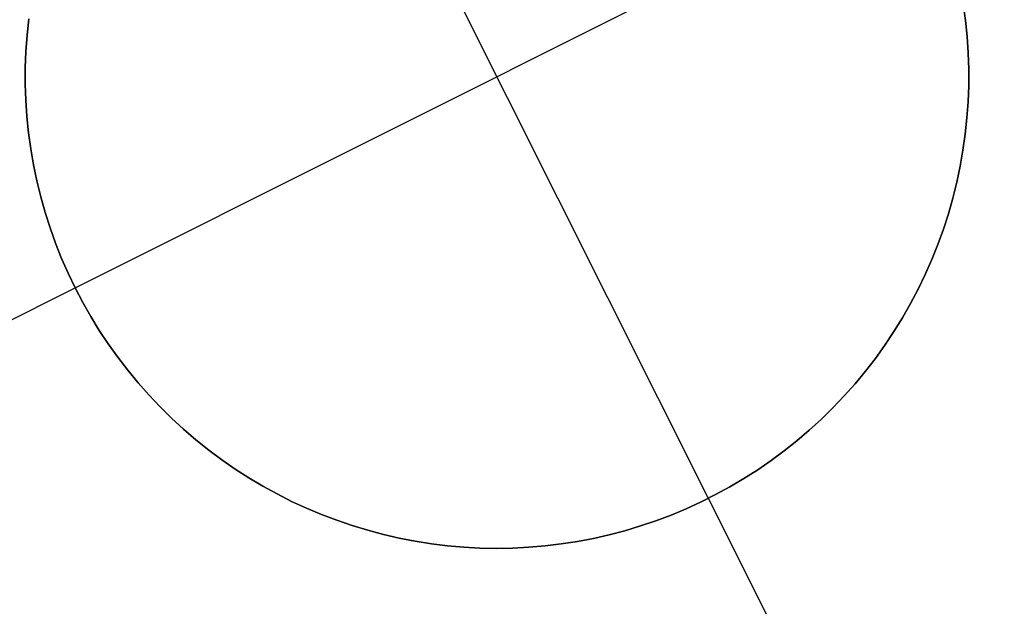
# Model space of a CAD drawing. Header units: millimetres. Extents: x 6049 to 7254, y -11340 to -10297.
# Tile 215 of 237: x 6634.95 to 6637.56, y -10589.28 to -10587.73. Entities that reach past the tile are written whole.
import ezdxf

# ---------------------------------------------------------------- set-up
doc = ezdxf.new("R2010")
doc.units = ezdxf.units.MM
doc.layers.add('color', color=7, linetype='Continuous')

msp = doc.modelspace()

# ---------------------------------------------------------------- linework, layer by layer
at = {"layer": 'color', "color": 254, "true_color": 0xcad1ee}
for p, q in [((6636.7738, -10588.9957, -1.3), (6635.6537, -10586.7606, -1.3)), ((6635.0962, -10588.4382, -1.3), (6637.3312, -10587.3181, -1.3)), ((6637.4489, -10587.6866, -1.3), (6637.4548, -10587.7293, -1.3)), ((6637.4548, -10587.7293, -7.3), (6637.4489, -10587.6866, -7.3)), ((6637.4489, -10587.6866, -4.3), (6637.4548, -10587.7293, -4.3)), ((6637.4548, -10587.7293, -7.3), (6637.4489, -10587.6866, -7.3)), ((6637.4489, -10587.6866, -1.3), (6637.4548, -10587.7293, -1.3)), ((6634.973, -10587.7256, -7.3), (6634.9685, -10587.7686, -7.3)), ((6634.9685, -10587.7686, -1.3), (6634.973, -10587.7256, -1.3)), ((6634.973, -10587.7256, -7.3), (6634.9685, -10587.7686, -7.3)), ((6634.9685, -10587.7686, -4.3), (6634.973, -10587.7256, -4.3)), ((6634.9685, -10587.7686, -1.3), (6634.973, -10587.7256, -1.3)), ((6637.4548, -10587.7293, -1.3), (6637.4592, -10587.7723, -1.3)), ((6637.4592, -10587.7723, -7.3), (6637.4548, -10587.7293, -7.3)), ((6637.4548, -10587.7293, -4.3), (6637.4592, -10587.7723, -4.3)), ((6637.4592, -10587.7723, -7.3), (6637.4548, -10587.7293, -7.3)), ((6637.4548, -10587.7293, -1.3), (6637.4592, -10587.7723, -1.3)), ((6634.9685, -10587.7686, -7.3), (6634.9655, -10587.8116, -7.3)), ((6634.9655, -10587.8116, -1.3), (6634.9685, -10587.7686, -1.3)), ((6634.9685, -10587.7686, -7.3), (6634.9655, -10587.8116, -7.3)), ((6634.9655, -10587.8116, -4.3), (6634.9685, -10587.7686, -4.3)), ((6634.9655, -10587.8116, -1.3), (6634.9685, -10587.7686, -1.3)), ((6637.4592, -10587.7723, -1.3), (6637.4621, -10587.8153, -1.3)), ((6637.4621, -10587.8153, -7.3), (6637.4592, -10587.7723, -7.3)), ((6637.4592, -10587.7723, -4.3), (6637.4621, -10587.8153, -4.3)), ((6637.4621, -10587.8153, -7.3), (6637.4592, -10587.7723, -7.3)), ((6637.4592, -10587.7723, -1.3), (6637.4621, -10587.8153, -1.3)), ((6634.9655, -10587.8116, -7.3), (6634.9639, -10587.8547, -7.3)), ((6634.9639, -10587.8547, -1.3), (6634.9655, -10587.8116, -1.3)), ((6634.9655, -10587.8116, -7.3), (6634.9639, -10587.8547, -7.3)), ((6634.9639, -10587.8547, -4.3), (6634.9655, -10587.8116, -4.3)), ((6634.9639, -10587.8547, -1.3), (6634.9655, -10587.8116, -1.3)), ((6637.4621, -10587.8153, -1.3), (6637.4636, -10587.8584, -1.3)), ((6637.4636, -10587.8584, -7.3), (6637.4621, -10587.8153, -7.3)), ((6637.4621, -10587.8153, -4.3), (6637.4636, -10587.8584, -4.3)), ((6637.4636, -10587.8584, -7.3), (6637.4621, -10587.8153, -7.3)), ((6637.4621, -10587.8153, -1.3), (6637.4636, -10587.8584, -1.3)), ((6634.9639, -10587.8547, -7.3), (6634.9639, -10587.8979, -7.3)), ((6634.9639, -10587.8979, -1.3), (6634.9639, -10587.8547, -1.3)), ((6634.9639, -10587.8547, -7.3), (6634.9639, -10587.8979, -7.3)), ((6634.9639, -10587.8979, -4.3), (6634.9639, -10587.8547, -4.3)), ((6634.9639, -10587.8979, -1.3), (6634.9639, -10587.8547, -1.3)), ((6637.4636, -10587.8584, -1.3), (6637.4635, -10587.9016, -1.3)), ((6637.4635, -10587.9016, -7.3), (6637.4636, -10587.8584, -7.3)), ((6637.4636, -10587.8584, -4.3), (6637.4635, -10587.9016, -4.3)), ((6637.4635, -10587.9016, -7.3), (6637.4636, -10587.8584, -7.3)), ((6637.4636, -10587.8584, -1.3), (6637.4635, -10587.9016, -1.3)), ((6634.9639, -10587.8979, -7.3), (6634.9653, -10587.941, -7.3)), ((6634.9653, -10587.941, -1.3), (6634.9639, -10587.8979, -1.3)), ((6634.9639, -10587.8979, -7.3), (6634.9653, -10587.941, -7.3)), ((6634.9653, -10587.941, -4.3), (6634.9639, -10587.8979, -4.3)), ((6634.9653, -10587.941, -1.3), (6634.9639, -10587.8979, -1.3)), ((6637.4635, -10587.9016, -1.3), (6637.4619, -10587.9447, -1.3)), ((6637.4619, -10587.9447, -7.3), (6637.4635, -10587.9016, -7.3)), ((6637.4635, -10587.9016, -4.3), (6637.4619, -10587.9447, -4.3)), ((6637.4619, -10587.9447, -7.3), (6637.4635, -10587.9016, -7.3)), ((6637.4635, -10587.9016, -1.3), (6637.4619, -10587.9447, -1.3)), ((6634.9653, -10587.941, -7.3), (6634.9682, -10587.9841, -7.3)), ((6634.9682, -10587.9841, -1.3), (6634.9653, -10587.941, -1.3)), ((6634.9653, -10587.941, -7.3), (6634.9682, -10587.9841, -7.3)), ((6634.9682, -10587.9841, -4.3), (6634.9653, -10587.941, -4.3)), ((6634.9682, -10587.9841, -1.3), (6634.9653, -10587.941, -1.3)), ((6637.4619, -10587.9447, -1.3), (6637.4589, -10587.9878, -1.3)), ((6637.4589, -10587.9878, -7.3), (6637.4619, -10587.9447, -7.3)), ((6637.4619, -10587.9447, -4.3), (6637.4589, -10587.9878, -4.3)), ((6637.4589, -10587.9878, -7.3), (6637.4619, -10587.9447, -7.3)), ((6637.4619, -10587.9447, -1.3), (6637.4589, -10587.9878, -1.3)), ((6634.9682, -10587.9841, -7.3), (6634.9726, -10588.027, -7.3)), ((6634.9726, -10588.027, -1.3), (6634.9682, -10587.9841, -1.3)), ((6634.9682, -10587.9841, -7.3), (6634.9726, -10588.027, -7.3)), ((6634.9726, -10588.027, -4.3), (6634.9682, -10587.9841, -4.3)), ((6634.9726, -10588.027, -1.3), (6634.9682, -10587.9841, -1.3)), ((6637.4589, -10587.9878, -1.3), (6637.4544, -10588.0307, -1.3)), ((6637.4544, -10588.0307, -7.3), (6637.4589, -10587.9878, -7.3)), ((6637.4589, -10587.9878, -4.3), (6637.4544, -10588.0307, -4.3)), ((6637.4544, -10588.0307, -7.3), (6637.4589, -10587.9878, -7.3)), ((6637.4589, -10587.9878, -1.3), (6637.4544, -10588.0307, -1.3)), ((6634.9726, -10588.027, -7.3), (6634.9785, -10588.0697, -7.3)), ((6634.9785, -10588.0697, -1.3), (6634.9726, -10588.027, -1.3)), ((6634.9726, -10588.027, -7.3), (6634.9785, -10588.0697, -7.3)), ((6634.9785, -10588.0697, -4.3), (6634.9726, -10588.027, -4.3)), ((6634.9785, -10588.0697, -1.3), (6634.9726, -10588.027, -1.3)), ((6637.4544, -10588.0307, -1.3), (6637.4484, -10588.0734, -1.3)), ((6637.4484, -10588.0734, -7.3), (6637.4544, -10588.0307, -7.3)), ((6637.4544, -10588.0307, -4.3), (6637.4484, -10588.0734, -4.3)), ((6637.4484, -10588.0734, -7.3), (6637.4544, -10588.0307, -7.3)), ((6637.4544, -10588.0307, -1.3), (6637.4484, -10588.0734, -1.3)), ((6634.9785, -10588.0697, -7.3), (6634.9858, -10588.1123, -7.3)), ((6634.9858, -10588.1123, -1.3), (6634.9785, -10588.0697, -1.3)), ((6634.9785, -10588.0697, -7.3), (6634.9858, -10588.1123, -7.3)), ((6634.9858, -10588.1123, -4.3), (6634.9785, -10588.0697, -4.3)), ((6634.9858, -10588.1123, -1.3), (6634.9785, -10588.0697, -1.3)), ((6637.4484, -10588.0734, -1.3), (6637.4409, -10588.1159, -1.3)), ((6637.4409, -10588.1159, -7.3), (6637.4484, -10588.0734, -7.3)), ((6637.4484, -10588.0734, -4.3), (6637.4409, -10588.1159, -4.3)), ((6637.4409, -10588.1159, -7.3), (6637.4484, -10588.0734, -7.3)), ((6637.4484, -10588.0734, -1.3), (6637.4409, -10588.1159, -1.3)), ((6634.9858, -10588.1123, -7.3), (6634.9946, -10588.1545, -7.3)), ((6634.9946, -10588.1545, -1.3), (6634.9858, -10588.1123, -1.3)), ((6634.9858, -10588.1123, -7.3), (6634.9946, -10588.1545, -7.3)), ((6634.9946, -10588.1545, -4.3), (6634.9858, -10588.1123, -4.3)), ((6634.9946, -10588.1545, -1.3), (6634.9858, -10588.1123, -1.3)), ((6637.4409, -10588.1159, -1.3), (6637.432, -10588.1581, -1.3)), ((6637.432, -10588.1581, -7.3), (6637.4409, -10588.1159, -7.3)), ((6637.4409, -10588.1159, -4.3), (6637.432, -10588.1581, -4.3)), ((6637.432, -10588.1581, -7.3), (6637.4409, -10588.1159, -7.3)), ((6637.4409, -10588.1159, -1.3), (6637.432, -10588.1581, -1.3)), ((6634.9946, -10588.1545, -7.3), (6635.0049, -10588.1964, -7.3)), ((6635.0049, -10588.1964, -1.3), (6634.9946, -10588.1545, -1.3)), ((6634.9946, -10588.1545, -7.3), (6635.0049, -10588.1964, -7.3)), ((6635.0049, -10588.1964, -4.3), (6634.9946, -10588.1545, -4.3)), ((6635.0049, -10588.1964, -1.3), (6634.9946, -10588.1545, -1.3)), ((6637.432, -10588.1581, -1.3), (6637.4216, -10588.2, -1.3)), ((6637.4216, -10588.2, -7.3), (6637.432, -10588.1581, -7.3)), ((6637.432, -10588.1581, -4.3), (6637.4216, -10588.2, -4.3)), ((6637.4216, -10588.2, -7.3), (6637.432, -10588.1581, -7.3)), ((6637.432, -10588.1581, -1.3), (6637.4216, -10588.2, -1.3)), ((6635.0049, -10588.1964, -7.3), (6635.0166, -10588.2379, -7.3)), ((6635.0166, -10588.2379, -1.3), (6635.0049, -10588.1964, -1.3)), ((6635.0049, -10588.1964, -7.3), (6635.0166, -10588.2379, -7.3)), ((6635.0166, -10588.2379, -4.3), (6635.0049, -10588.1964, -4.3)), ((6635.0166, -10588.2379, -1.3), (6635.0049, -10588.1964, -1.3)), ((6637.4216, -10588.2, -1.3), (6637.4097, -10588.2415, -1.3)), ((6637.4097, -10588.2415, -7.3), (6637.4216, -10588.2, -7.3)), ((6637.4216, -10588.2, -4.3), (6637.4097, -10588.2415, -4.3)), ((6637.4097, -10588.2415, -7.3), (6637.4216, -10588.2, -7.3)), ((6637.4216, -10588.2, -1.3), (6637.4097, -10588.2415, -1.3)), ((6635.0166, -10588.2379, -7.3), (6635.0297, -10588.2791, -7.3)), ((6635.0297, -10588.2791, -1.3), (6635.0166, -10588.2379, -1.3)), ((6635.0166, -10588.2379, -7.3), (6635.0297, -10588.2791, -7.3)), ((6635.0297, -10588.2791, -4.3), (6635.0166, -10588.2379, -4.3)), ((6635.0297, -10588.2791, -1.3), (6635.0166, -10588.2379, -1.3)), ((6637.4097, -10588.2415, -1.3), (6637.3965, -10588.2826, -1.3)), ((6637.3965, -10588.2826, -7.3), (6637.4097, -10588.2415, -7.3)), ((6637.4097, -10588.2415, -4.3), (6637.3965, -10588.2826, -4.3)), ((6637.3965, -10588.2826, -7.3), (6637.4097, -10588.2415, -7.3)), ((6637.4097, -10588.2415, -1.3), (6637.3965, -10588.2826, -1.3)), ((6635.0297, -10588.2791, -7.3), (6635.0443, -10588.3197, -7.3)), ((6635.0443, -10588.3197, -1.3), (6635.0297, -10588.2791, -1.3)), ((6635.0297, -10588.2791, -7.3), (6635.0443, -10588.3197, -7.3)), ((6635.0443, -10588.3197, -4.3), (6635.0297, -10588.2791, -4.3)), ((6635.0443, -10588.3197, -1.3), (6635.0297, -10588.2791, -1.3)), ((6637.3965, -10588.2826, -1.3), (6637.3818, -10588.3231, -1.3)), ((6637.3818, -10588.3231, -7.3), (6637.3965, -10588.2826, -7.3)), ((6637.3965, -10588.2826, -4.3), (6637.3818, -10588.3231, -4.3)), ((6637.3818, -10588.3231, -7.3), (6637.3965, -10588.2826, -7.3)), ((6637.3965, -10588.2826, -1.3), (6637.3818, -10588.3231, -1.3)), ((6635.0443, -10588.3197, -7.3), (6635.0602, -10588.3598, -7.3)), ((6635.0602, -10588.3598, -1.3), (6635.0443, -10588.3197, -1.3)), ((6635.0443, -10588.3197, -7.3), (6635.0602, -10588.3598, -7.3)), ((6635.0602, -10588.3598, -4.3), (6635.0443, -10588.3197, -4.3)), ((6635.0602, -10588.3598, -1.3), (6635.0443, -10588.3197, -1.3)), ((6637.3818, -10588.3231, -1.3), (6637.3658, -10588.3632, -1.3)), ((6637.3658, -10588.3632, -7.3), (6637.3818, -10588.3231, -7.3)), ((6637.3818, -10588.3231, -4.3), (6637.3658, -10588.3632, -4.3)), ((6637.3658, -10588.3632, -7.3), (6637.3818, -10588.3231, -7.3)), ((6637.3818, -10588.3231, -1.3), (6637.3658, -10588.3632, -1.3)), ((6635.0602, -10588.3598, -7.3), (6635.0775, -10588.3993, -7.3)), ((6635.0775, -10588.3993, -1.3), (6635.0602, -10588.3598, -1.3)), ((6635.0602, -10588.3598, -7.3), (6635.0775, -10588.3993, -7.3)), ((6635.0775, -10588.3993, -4.3), (6635.0602, -10588.3598, -4.3)), ((6635.0775, -10588.3993, -1.3), (6635.0602, -10588.3598, -1.3)), ((6637.3658, -10588.3632, -1.3), (6637.3483, -10588.4027, -1.3)), ((6637.3483, -10588.4027, -7.3), (6637.3658, -10588.3632, -7.3)), ((6637.3658, -10588.3632, -4.3), (6637.3483, -10588.4027, -4.3)), ((6637.3483, -10588.4027, -7.3), (6637.3658, -10588.3632, -7.3)), ((6637.3658, -10588.3632, -1.3), (6637.3483, -10588.4027, -1.3)), ((6635.0775, -10588.3993, -7.3), (6635.0962, -10588.4382, -7.3)), ((6635.0962, -10588.4382, -1.3), (6635.0775, -10588.3993, -1.3)), ((6635.0775, -10588.3993, -7.3), (6635.0962, -10588.4382, -7.3)), ((6635.0962, -10588.4382, -4.3), (6635.0775, -10588.3993, -4.3)), ((6635.0962, -10588.4382, -1.3), (6635.0775, -10588.3993, -1.3)), ((6637.3483, -10588.4027, -1.3), (6637.3296, -10588.4415, -1.3)), ((6637.3296, -10588.4415, -7.3), (6637.3483, -10588.4027, -7.3)), ((6637.3483, -10588.4027, -4.3), (6637.3296, -10588.4415, -4.3)), ((6637.3296, -10588.4415, -7.3), (6637.3483, -10588.4027, -7.3)), ((6637.3483, -10588.4027, -1.3), (6637.3296, -10588.4415, -1.3)), ((6633.5317, -10589.2223, -7.3), (6635.0962, -10588.4382, -7.3)), ((6635.1162, -10588.4765, -1.3), (6635.0962, -10588.4382, -1.3)), ((6635.0962, -10588.4382, -7.3), (6635.1162, -10588.4765, -7.3)), ((6635.0962, -10588.4382, -1.3), (6635.0962, -10588.4382, -7.3)), ((6635.1162, -10588.4765, -4.3), (6635.0962, -10588.4382, -4.3)), ((6635.0962, -10588.4382, -7.3), (6635.1162, -10588.4765, -7.3)), ((6635.0962, -10588.4382, -1.3), (6635.0962, -10588.4382, -7.3)), ((6635.1162, -10588.4765, -1.3), (6635.0962, -10588.4382, -1.3)), ((6637.3296, -10588.4415, -1.3), (6637.3094, -10588.4797, -1.3)), ((6637.3094, -10588.4797, -7.3), (6637.3296, -10588.4415, -7.3)), ((6637.3296, -10588.4415, -4.3), (6637.3094, -10588.4797, -4.3)), ((6637.3094, -10588.4797, -7.3), (6637.3296, -10588.4415, -7.3)), ((6637.3296, -10588.4415, -1.3), (6637.3094, -10588.4797, -1.3)), ((6635.1375, -10588.514, -1.3), (6635.1162, -10588.4765, -1.3)), ((6635.1162, -10588.4765, -7.3), (6635.1375, -10588.514, -7.3)), ((6635.1375, -10588.514, -4.3), (6635.1162, -10588.4765, -4.3)), ((6635.1162, -10588.4765, -7.3), (6635.1375, -10588.514, -7.3)), ((6635.1375, -10588.514, -1.3), (6635.1162, -10588.4765, -1.3)), ((6637.3094, -10588.4797, -1.3), (6637.288, -10588.5172, -1.3)), ((6637.288, -10588.5172, -7.3), (6637.3094, -10588.4797, -7.3)), ((6637.3094, -10588.4797, -4.3), (6637.288, -10588.5172, -4.3)), ((6637.288, -10588.5172, -7.3), (6637.3094, -10588.4797, -7.3)), ((6637.3094, -10588.4797, -1.3), (6637.288, -10588.5172, -1.3)), ((6635.1601, -10588.5507, -1.3), (6635.1375, -10588.514, -1.3)), ((6635.1375, -10588.514, -7.3), (6635.1601, -10588.5507, -7.3)), ((6635.1601, -10588.5507, -4.3), (6635.1375, -10588.514, -4.3)), ((6635.1375, -10588.514, -7.3), (6635.1601, -10588.5507, -7.3)), ((6635.1601, -10588.5507, -1.3), (6635.1375, -10588.514, -1.3)), ((6637.288, -10588.5172, -1.3), (6637.2653, -10588.5539, -1.3)), ((6637.2653, -10588.5539, -7.3), (6637.288, -10588.5172, -7.3)), ((6637.288, -10588.5172, -4.3), (6637.2653, -10588.5539, -4.3)), ((6637.2653, -10588.5539, -7.3), (6637.288, -10588.5172, -7.3)), ((6637.288, -10588.5172, -1.3), (6637.2653, -10588.5539, -1.3)), ((6635.1839, -10588.5867, -1.3), (6635.1601, -10588.5507, -1.3)), ((6635.1601, -10588.5507, -7.3), (6635.1839, -10588.5867, -7.3)), ((6635.1839, -10588.5867, -4.3), (6635.1601, -10588.5507, -4.3)), ((6635.1601, -10588.5507, -7.3), (6635.1839, -10588.5867, -7.3)), ((6635.1839, -10588.5867, -1.3), (6635.1601, -10588.5507, -1.3)), ((6637.2653, -10588.5539, -1.3), (6637.2414, -10588.5898, -1.3)), ((6637.2414, -10588.5898, -7.3), (6637.2653, -10588.5539, -7.3)), ((6637.2653, -10588.5539, -4.3), (6637.2414, -10588.5898, -4.3)), ((6637.2414, -10588.5898, -7.3), (6637.2653, -10588.5539, -7.3)), ((6637.2653, -10588.5539, -1.3), (6637.2414, -10588.5898, -1.3)), ((6635.209, -10588.6218, -1.3), (6635.1839, -10588.5867, -1.3)), ((6635.1839, -10588.5867, -7.3), (6635.209, -10588.6218, -7.3)), ((6635.209, -10588.6218, -4.3), (6635.1839, -10588.5867, -4.3)), ((6635.1839, -10588.5867, -7.3), (6635.209, -10588.6218, -7.3)), ((6635.209, -10588.6218, -1.3), (6635.1839, -10588.5867, -1.3)), ((6637.2414, -10588.5898, -1.3), (6637.2162, -10588.6248, -1.3)), ((6637.2162, -10588.6248, -7.3), (6637.2414, -10588.5898, -7.3)), ((6637.2414, -10588.5898, -4.3), (6637.2162, -10588.6248, -4.3)), ((6637.2162, -10588.6248, -7.3), (6637.2414, -10588.5898, -7.3)), ((6637.2414, -10588.5898, -1.3), (6637.2162, -10588.6248, -1.3)), ((6635.2353, -10588.6561, -1.3), (6635.209, -10588.6218, -1.3)), ((6635.209, -10588.6218, -7.3), (6635.2353, -10588.6561, -7.3)), ((6635.2353, -10588.6561, -4.3), (6635.209, -10588.6218, -4.3)), ((6635.209, -10588.6218, -7.3), (6635.2353, -10588.6561, -7.3)), ((6635.2353, -10588.6561, -1.3), (6635.209, -10588.6218, -1.3)), ((6637.2162, -10588.6248, -1.3), (6637.1898, -10588.659, -1.3)), ((6637.1898, -10588.659, -7.3), (6637.2162, -10588.6248, -7.3)), ((6637.2162, -10588.6248, -4.3), (6637.1898, -10588.659, -4.3)), ((6637.1898, -10588.659, -7.3), (6637.2162, -10588.6248, -7.3)), ((6637.2162, -10588.6248, -1.3), (6637.1898, -10588.659, -1.3)), ((6635.2627, -10588.6894, -1.3), (6635.2353, -10588.6561, -1.3)), ((6635.2353, -10588.6561, -7.3), (6635.2627, -10588.6894, -7.3)), ((6635.2627, -10588.6894, -4.3), (6635.2353, -10588.6561, -4.3)), ((6635.2353, -10588.6561, -7.3), (6635.2627, -10588.6894, -7.3)), ((6635.2627, -10588.6894, -1.3), (6635.2353, -10588.6561, -1.3)), ((6637.1898, -10588.659, -1.3), (6637.1623, -10588.6922, -1.3)), ((6637.1623, -10588.6922, -7.3), (6637.1898, -10588.659, -7.3)), ((6637.1898, -10588.659, -4.3), (6637.1623, -10588.6922, -4.3)), ((6637.1623, -10588.6922, -7.3), (6637.1898, -10588.659, -7.3)), ((6637.1898, -10588.659, -1.3), (6637.1623, -10588.6922, -1.3)), ((6635.2913, -10588.7217, -1.3), (6635.2627, -10588.6894, -1.3)), ((6635.2627, -10588.6894, -7.3), (6635.2913, -10588.7217, -7.3)), ((6635.2913, -10588.7217, -4.3), (6635.2627, -10588.6894, -4.3)), ((6635.2627, -10588.6894, -7.3), (6635.2913, -10588.7217, -7.3)), ((6635.2913, -10588.7217, -1.3), (6635.2627, -10588.6894, -1.3)), ((6637.1623, -10588.6922, -1.3), (6637.1337, -10588.7244, -1.3)), ((6637.1337, -10588.7244, -7.3), (6637.1623, -10588.6922, -7.3)), ((6637.1623, -10588.6922, -4.3), (6637.1337, -10588.7244, -4.3)), ((6637.1337, -10588.7244, -7.3), (6637.1623, -10588.6922, -7.3)), ((6637.1623, -10588.6922, -1.3), (6637.1337, -10588.7244, -1.3)), ((6635.3209, -10588.7531, -1.3), (6635.2913, -10588.7217, -1.3)), ((6635.2913, -10588.7217, -7.3), (6635.3209, -10588.7531, -7.3)), ((6635.3209, -10588.7531, -4.3), (6635.2913, -10588.7217, -4.3)), ((6635.2913, -10588.7217, -7.3), (6635.3209, -10588.7531, -7.3)), ((6635.3209, -10588.7531, -1.3), (6635.2913, -10588.7217, -1.3)), ((6637.1337, -10588.7244, -1.3), (6637.1039, -10588.7557, -1.3)), ((6637.1039, -10588.7557, -7.3), (6637.1337, -10588.7244, -7.3)), ((6637.1337, -10588.7244, -4.3), (6637.1039, -10588.7557, -4.3)), ((6637.1039, -10588.7557, -7.3), (6637.1337, -10588.7244, -7.3)), ((6637.1337, -10588.7244, -1.3), (6637.1039, -10588.7557, -1.3)), ((6635.3517, -10588.7834, -1.3), (6635.3209, -10588.7531, -1.3)), ((6635.3209, -10588.7531, -7.3), (6635.3517, -10588.7834, -7.3)), ((6635.3517, -10588.7834, -4.3), (6635.3209, -10588.7531, -4.3)), ((6635.3209, -10588.7531, -7.3), (6635.3517, -10588.7834, -7.3)), ((6635.3517, -10588.7834, -1.3), (6635.3209, -10588.7531, -1.3)), ((6637.1039, -10588.7557, -1.3), (6637.0731, -10588.7859, -1.3)), ((6637.0731, -10588.7859, -7.3), (6637.1039, -10588.7557, -7.3)), ((6637.1039, -10588.7557, -4.3), (6637.0731, -10588.7859, -4.3)), ((6637.0731, -10588.7859, -7.3), (6637.1039, -10588.7557, -7.3)), ((6637.1039, -10588.7557, -1.3), (6637.0731, -10588.7859, -1.3)), ((6635.3834, -10588.8126, -1.3), (6635.3517, -10588.7834, -1.3)), ((6635.3517, -10588.7834, -7.3), (6635.3834, -10588.8126, -7.3)), ((6635.3834, -10588.8126, -4.3), (6635.3517, -10588.7834, -4.3)), ((6635.3517, -10588.7834, -7.3), (6635.3834, -10588.8126, -7.3)), ((6635.3834, -10588.8126, -1.3), (6635.3517, -10588.7834, -1.3)), ((6637.0731, -10588.7859, -1.3), (6637.0412, -10588.815, -1.3)), ((6637.0412, -10588.815, -7.3), (6637.0731, -10588.7859, -7.3)), ((6637.0731, -10588.7859, -4.3), (6637.0412, -10588.815, -4.3)), ((6637.0412, -10588.815, -7.3), (6637.0731, -10588.7859, -7.3)), ((6637.0731, -10588.7859, -1.3), (6637.0412, -10588.815, -1.3)), ((6635.4162, -10588.8407, -1.3), (6635.3834, -10588.8126, -1.3)), ((6635.3834, -10588.8126, -7.3), (6635.4162, -10588.8407, -7.3)), ((6635.4162, -10588.8407, -4.3), (6635.3834, -10588.8126, -4.3)), ((6635.3834, -10588.8126, -7.3), (6635.4162, -10588.8407, -7.3)), ((6635.4162, -10588.8407, -1.3), (6635.3834, -10588.8126, -1.3)), ((6637.0412, -10588.815, -1.3), (6637.0084, -10588.843, -1.3)), ((6637.0084, -10588.843, -7.3), (6637.0412, -10588.815, -7.3)), ((6637.0412, -10588.815, -4.3), (6637.0084, -10588.843, -4.3)), ((6637.0084, -10588.843, -7.3), (6637.0412, -10588.815, -7.3)), ((6637.0412, -10588.815, -1.3), (6637.0084, -10588.843, -1.3)), ((6635.4499, -10588.8676, -1.3), (6635.4162, -10588.8407, -1.3)), ((6635.4162, -10588.8407, -7.3), (6635.4499, -10588.8676, -7.3)), ((6635.4499, -10588.8676, -4.3), (6635.4162, -10588.8407, -4.3)), ((6635.4162, -10588.8407, -7.3), (6635.4499, -10588.8676, -7.3)), ((6635.4499, -10588.8676, -1.3), (6635.4162, -10588.8407, -1.3)), ((6637.0084, -10588.843, -1.3), (6636.9746, -10588.8699, -1.3)), ((6636.9746, -10588.8699, -7.3), (6637.0084, -10588.843, -7.3)), ((6637.0084, -10588.843, -4.3), (6636.9746, -10588.8699, -4.3)), ((6636.9746, -10588.8699, -7.3), (6637.0084, -10588.843, -7.3)), ((6637.0084, -10588.843, -1.3), (6636.9746, -10588.8699, -1.3)), ((6635.4845, -10588.8934, -1.3), (6635.4499, -10588.8676, -1.3)), ((6635.4499, -10588.8676, -7.3), (6635.4845, -10588.8934, -7.3)), ((6635.4845, -10588.8934, -4.3), (6635.4499, -10588.8676, -4.3)), ((6635.4499, -10588.8676, -7.3), (6635.4845, -10588.8934, -7.3)), ((6635.4845, -10588.8934, -1.3), (6635.4499, -10588.8676, -1.3)), ((6636.9746, -10588.8699, -1.3), (6636.9399, -10588.8956, -1.3)), ((6636.9399, -10588.8956, -7.3), (6636.9746, -10588.8699, -7.3)), ((6636.9746, -10588.8699, -4.3), (6636.9399, -10588.8956, -4.3)), ((6636.9399, -10588.8956, -7.3), (6636.9746, -10588.8699, -7.3)), ((6636.9746, -10588.8699, -1.3), (6636.9399, -10588.8956, -1.3)), ((6635.52, -10588.918, -1.3), (6635.4845, -10588.8934, -1.3)), ((6635.4845, -10588.8934, -7.3), (6635.52, -10588.918, -7.3)), ((6635.52, -10588.918, -4.3), (6635.4845, -10588.8934, -4.3)), ((6635.4845, -10588.8934, -7.3), (6635.52, -10588.918, -7.3)), ((6635.52, -10588.918, -1.3), (6635.4845, -10588.8934, -1.3)), ((6636.9399, -10588.8956, -1.3), (6636.9044, -10588.92, -1.3)), ((6636.9044, -10588.92, -7.3), (6636.9399, -10588.8956, -7.3)), ((6636.9399, -10588.8956, -4.3), (6636.9044, -10588.92, -4.3)), ((6636.9044, -10588.92, -7.3), (6636.9399, -10588.8956, -7.3)), ((6636.9399, -10588.8956, -1.3), (6636.9044, -10588.92, -1.3)), ((6635.5563, -10588.9413, -1.3), (6635.52, -10588.918, -1.3)), ((6635.52, -10588.918, -7.3), (6635.5563, -10588.9413, -7.3)), ((6635.5563, -10588.9413, -4.3), (6635.52, -10588.918, -4.3)), ((6635.52, -10588.918, -7.3), (6635.5563, -10588.9413, -7.3)), ((6635.5563, -10588.9413, -1.3), (6635.52, -10588.918, -1.3)), ((6636.9044, -10588.92, -1.3), (6636.868, -10588.9432, -1.3)), ((6636.868, -10588.9432, -7.3), (6636.9044, -10588.92, -7.3)), ((6636.9044, -10588.92, -4.3), (6636.868, -10588.9432, -4.3)), ((6636.868, -10588.9432, -7.3), (6636.9044, -10588.92, -7.3)), ((6636.9044, -10588.92, -1.3), (6636.868, -10588.9432, -1.3)), ((6635.5933, -10588.9633, -1.3), (6635.5563, -10588.9413, -1.3)), ((6635.5563, -10588.9413, -7.3), (6635.5933, -10588.9633, -7.3)), ((6635.5933, -10588.9633, -4.3), (6635.5563, -10588.9413, -4.3)), ((6635.5563, -10588.9413, -7.3), (6635.5933, -10588.9633, -7.3)), ((6635.5933, -10588.9633, -1.3), (6635.5563, -10588.9413, -1.3)), ((6635.6312, -10588.9841, -1.3), (6635.5933, -10588.9633, -1.3)), ((6635.5933, -10588.9633, -7.3), (6635.6312, -10588.9841, -7.3)), ((6635.6312, -10588.9841, -4.3), (6635.5933, -10588.9633, -4.3)), ((6635.5933, -10588.9633, -7.3), (6635.6312, -10588.9841, -7.3)), ((6635.6312, -10588.9841, -1.3), (6635.5933, -10588.9633, -1.3)), ((6636.8309, -10588.9652, -1.3), (6636.793, -10588.9858, -1.3)), ((6636.793, -10588.9858, -7.3), (6636.8309, -10588.9652, -7.3)), ((6636.8309, -10588.9652, -4.3), (6636.793, -10588.9858, -4.3)), ((6636.793, -10588.9858, -7.3), (6636.8309, -10588.9652, -7.3)), ((6636.8309, -10588.9652, -1.3), (6636.793, -10588.9858, -1.3)), ((6636.868, -10588.9432, -1.3), (6636.8309, -10588.9652, -1.3)), ((6636.8309, -10588.9652, -7.3), (6636.868, -10588.9432, -7.3)), ((6636.868, -10588.9432, -4.3), (6636.8309, -10588.9652, -4.3)), ((6636.8309, -10588.9652, -7.3), (6636.868, -10588.9432, -7.3)), ((6636.868, -10588.9432, -1.3), (6636.8309, -10588.9652, -1.3)), ((6635.6697, -10589.0036, -1.3), (6635.6312, -10588.9841, -1.3)), ((6635.6312, -10588.9841, -7.3), (6635.6697, -10589.0036, -7.3)), ((6635.6697, -10589.0036, -4.3), (6635.6312, -10588.9841, -4.3)), ((6635.6312, -10588.9841, -7.3), (6635.6697, -10589.0036, -7.3)), ((6635.6697, -10589.0036, -1.3), (6635.6312, -10588.9841, -1.3)), ((6636.793, -10588.9858, -1.3), (6636.7544, -10589.0052, -1.3)), ((6636.7544, -10589.0052, -7.3), (6636.793, -10588.9858, -7.3)), ((6636.793, -10588.9858, -4.3), (6636.7544, -10589.0052, -4.3)), ((6636.7544, -10589.0052, -7.3), (6636.793, -10588.9858, -7.3)), ((6636.793, -10588.9858, -1.3), (6636.7544, -10589.0052, -1.3)), ((6635.7089, -10589.0217, -1.3), (6635.6697, -10589.0036, -1.3)), ((6635.6697, -10589.0036, -7.3), (6635.7089, -10589.0217, -7.3)), ((6635.7089, -10589.0217, -4.3), (6635.6697, -10589.0036, -4.3)), ((6635.6697, -10589.0036, -7.3), (6635.7089, -10589.0217, -7.3)), ((6635.7089, -10589.0217, -1.3), (6635.6697, -10589.0036, -1.3)), ((6636.7544, -10589.0052, -1.3), (6636.7152, -10589.0232, -1.3)), ((6636.7152, -10589.0232, -7.3), (6636.7544, -10589.0052, -7.3)), ((6636.7544, -10589.0052, -4.3), (6636.7152, -10589.0232, -4.3)), ((6636.7152, -10589.0232, -7.3), (6636.7544, -10589.0052, -7.3)), ((6636.7544, -10589.0052, -1.3), (6636.7152, -10589.0232, -1.3)), ((6636.7738, -10588.9957, -1.3), (6636.7738, -10588.9957, -7.3)), ((6637.5579, -10590.5602, -7.3), (6636.7738, -10588.9957, -7.3)), ((6635.7486, -10589.0384, -1.3), (6635.7089, -10589.0217, -1.3)), ((6635.7089, -10589.0217, -7.3), (6635.7486, -10589.0384, -7.3)), ((6635.7486, -10589.0384, -4.3), (6635.7089, -10589.0217, -4.3)), ((6635.7089, -10589.0217, -7.3), (6635.7486, -10589.0384, -7.3)), ((6635.7486, -10589.0384, -1.3), (6635.7089, -10589.0217, -1.3)), ((6635.789, -10589.0538, -1.3), (6635.7486, -10589.0384, -1.3)), ((6635.7486, -10589.0384, -7.3), (6635.789, -10589.0538, -7.3)), ((6635.789, -10589.0538, -4.3), (6635.7486, -10589.0384, -4.3)), ((6635.7486, -10589.0384, -7.3), (6635.789, -10589.0538, -7.3)), ((6635.789, -10589.0538, -1.3), (6635.7486, -10589.0384, -1.3)), ((6636.6754, -10589.0398, -1.3), (6636.635, -10589.055, -1.3)), ((6636.635, -10589.055, -7.3), (6636.6754, -10589.0398, -7.3)), ((6636.6754, -10589.0398, -4.3), (6636.635, -10589.055, -4.3)), ((6636.635, -10589.055, -7.3), (6636.6754, -10589.0398, -7.3)), ((6636.6754, -10589.0398, -1.3), (6636.635, -10589.055, -1.3)), ((6636.7152, -10589.0232, -1.3), (6636.6754, -10589.0398, -1.3)), ((6636.6754, -10589.0398, -7.3), (6636.7152, -10589.0232, -7.3)), ((6636.7152, -10589.0232, -4.3), (6636.6754, -10589.0398, -4.3)), ((6636.6754, -10589.0398, -7.3), (6636.7152, -10589.0232, -7.3)), ((6636.7152, -10589.0232, -1.3), (6636.6754, -10589.0398, -1.3)), ((6635.8298, -10589.0677, -1.3), (6635.789, -10589.0538, -1.3)), ((6635.789, -10589.0538, -7.3), (6635.8298, -10589.0677, -7.3)), ((6635.8298, -10589.0677, -4.3), (6635.789, -10589.0538, -4.3)), ((6635.789, -10589.0538, -7.3), (6635.8298, -10589.0677, -7.3)), ((6635.8298, -10589.0677, -1.3), (6635.789, -10589.0538, -1.3)), ((6635.8711, -10589.0803, -1.3), (6635.8298, -10589.0677, -1.3)), ((6635.8298, -10589.0677, -7.3), (6635.8711, -10589.0803, -7.3)), ((6635.8711, -10589.0803, -4.3), (6635.8298, -10589.0677, -4.3)), ((6635.8298, -10589.0677, -7.3), (6635.8711, -10589.0803, -7.3)), ((6635.8711, -10589.0803, -1.3), (6635.8298, -10589.0677, -1.3)), ((6636.5941, -10589.0689, -1.3), (6636.5528, -10589.0813, -1.3)), ((6636.5528, -10589.0813, -7.3), (6636.5941, -10589.0689, -7.3)), ((6636.5941, -10589.0689, -4.3), (6636.5528, -10589.0813, -4.3)), ((6636.5528, -10589.0813, -7.3), (6636.5941, -10589.0689, -7.3)), ((6636.5941, -10589.0689, -1.3), (6636.5528, -10589.0813, -1.3)), ((6636.635, -10589.055, -1.3), (6636.5941, -10589.0689, -1.3)), ((6636.5941, -10589.0689, -7.3), (6636.635, -10589.055, -7.3)), ((6636.635, -10589.055, -4.3), (6636.5941, -10589.0689, -4.3)), ((6636.5941, -10589.0689, -7.3), (6636.635, -10589.055, -7.3)), ((6636.635, -10589.055, -1.3), (6636.5941, -10589.0689, -1.3)), ((6635.9128, -10589.0914, -1.3), (6635.8711, -10589.0803, -1.3)), ((6635.8711, -10589.0803, -7.3), (6635.9128, -10589.0914, -7.3)), ((6635.9128, -10589.0914, -4.3), (6635.8711, -10589.0803, -4.3)), ((6635.8711, -10589.0803, -7.3), (6635.9128, -10589.0914, -7.3)), ((6635.9128, -10589.0914, -1.3), (6635.8711, -10589.0803, -1.3)), ((6635.9548, -10589.1011, -1.3), (6635.9128, -10589.0914, -1.3)), ((6635.9128, -10589.0914, -7.3), (6635.9548, -10589.1011, -7.3)), ((6635.9548, -10589.1011, -4.3), (6635.9128, -10589.0914, -4.3)), ((6635.9128, -10589.0914, -7.3), (6635.9548, -10589.1011, -7.3)), ((6635.9548, -10589.1011, -1.3), (6635.9128, -10589.0914, -1.3)), ((6636.5111, -10589.0923, -1.3), (6636.469, -10589.1018, -1.3)), ((6636.469, -10589.1018, -7.3), (6636.5111, -10589.0923, -7.3)), ((6636.5111, -10589.0923, -4.3), (6636.469, -10589.1018, -4.3)), ((6636.469, -10589.1018, -7.3), (6636.5111, -10589.0923, -7.3)), ((6636.5111, -10589.0923, -1.3), (6636.469, -10589.1018, -1.3)), ((6636.5528, -10589.0813, -1.3), (6636.5111, -10589.0923, -1.3)), ((6636.5111, -10589.0923, -7.3), (6636.5528, -10589.0813, -7.3)), ((6636.5528, -10589.0813, -4.3), (6636.5111, -10589.0923, -4.3)), ((6636.5111, -10589.0923, -7.3), (6636.5528, -10589.0813, -7.3)), ((6636.5528, -10589.0813, -1.3), (6636.5111, -10589.0923, -1.3)), ((6635.9972, -10589.1093, -1.3), (6635.9548, -10589.1011, -1.3)), ((6635.9548, -10589.1011, -7.3), (6635.9972, -10589.1093, -7.3)), ((6635.9972, -10589.1093, -4.3), (6635.9548, -10589.1011, -4.3)), ((6635.9548, -10589.1011, -7.3), (6635.9972, -10589.1093, -7.3)), ((6635.9972, -10589.1093, -1.3), (6635.9548, -10589.1011, -1.3)), ((6636.0398, -10589.116, -1.3), (6635.9972, -10589.1093, -1.3)), ((6635.9972, -10589.1093, -7.3), (6636.0398, -10589.116, -7.3)), ((6636.0398, -10589.116, -4.3), (6635.9972, -10589.1093, -4.3)), ((6635.9972, -10589.1093, -7.3), (6636.0398, -10589.116, -7.3)), ((6636.0398, -10589.116, -1.3), (6635.9972, -10589.1093, -1.3)), ((6636.0826, -10589.1213, -1.3), (6636.0398, -10589.116, -1.3)), ((6636.0398, -10589.116, -7.3), (6636.0826, -10589.1213, -7.3)), ((6636.0826, -10589.1213, -4.3), (6636.0398, -10589.116, -4.3)), ((6636.0398, -10589.116, -7.3), (6636.0826, -10589.1213, -7.3)), ((6636.0826, -10589.1213, -1.3), (6636.0398, -10589.116, -1.3)), ((6636.1256, -10589.125, -1.3), (6636.0826, -10589.1213, -1.3)), ((6636.0826, -10589.1213, -7.3), (6636.1256, -10589.125, -7.3)), ((6636.1256, -10589.125, -4.3), (6636.0826, -10589.1213, -4.3)), ((6636.0826, -10589.1213, -7.3), (6636.1256, -10589.125, -7.3)), ((6636.1256, -10589.125, -1.3), (6636.0826, -10589.1213, -1.3)), ((6636.3411, -10589.1216, -1.3), (6636.2981, -10589.1253, -1.3)), ((6636.2981, -10589.1253, -7.3), (6636.3411, -10589.1216, -7.3)), ((6636.3411, -10589.1216, -4.3), (6636.2981, -10589.1253, -4.3)), ((6636.2981, -10589.1253, -7.3), (6636.3411, -10589.1216, -7.3)), ((6636.3411, -10589.1216, -1.3), (6636.2981, -10589.1253, -1.3)), ((6636.3839, -10589.1165, -1.3), (6636.3411, -10589.1216, -1.3)), ((6636.3411, -10589.1216, -7.3), (6636.3839, -10589.1165, -7.3)), ((6636.3839, -10589.1165, -4.3), (6636.3411, -10589.1216, -4.3)), ((6636.3411, -10589.1216, -7.3), (6636.3839, -10589.1165, -7.3)), ((6636.3839, -10589.1165, -1.3), (6636.3411, -10589.1216, -1.3)), ((6636.4266, -10589.1099, -1.3), (6636.3839, -10589.1165, -1.3)), ((6636.3839, -10589.1165, -7.3), (6636.4266, -10589.1099, -7.3)), ((6636.4266, -10589.1099, -4.3), (6636.3839, -10589.1165, -4.3)), ((6636.3839, -10589.1165, -7.3), (6636.4266, -10589.1099, -7.3)), ((6636.4266, -10589.1099, -1.3), (6636.3839, -10589.1165, -1.3)), ((6636.469, -10589.1018, -1.3), (6636.4266, -10589.1099, -1.3)), ((6636.4266, -10589.1099, -7.3), (6636.469, -10589.1018, -7.3)), ((6636.469, -10589.1018, -4.3), (6636.4266, -10589.1099, -4.3)), ((6636.4266, -10589.1099, -7.3), (6636.469, -10589.1018, -7.3)), ((6636.469, -10589.1018, -1.3), (6636.4266, -10589.1099, -1.3)), ((6636.1687, -10589.1273, -1.3), (6636.1256, -10589.125, -1.3)), ((6636.1256, -10589.125, -7.3), (6636.1687, -10589.1273, -7.3)), ((6636.1687, -10589.1273, -4.3), (6636.1256, -10589.125, -4.3)), ((6636.1256, -10589.125, -7.3), (6636.1687, -10589.1273, -7.3)), ((6636.1687, -10589.1273, -1.3), (6636.1256, -10589.125, -1.3)), ((6636.2119, -10589.1282, -1.3), (6636.1687, -10589.1273, -1.3)), ((6636.1687, -10589.1273, -7.3), (6636.2119, -10589.1282, -7.3)), ((6636.2119, -10589.1282, -4.3), (6636.1687, -10589.1273, -4.3)), ((6636.1687, -10589.1273, -7.3), (6636.2119, -10589.1282, -7.3)), ((6636.2119, -10589.1282, -1.3), (6636.1687, -10589.1273, -1.3)), ((6636.255, -10589.1275, -1.3), (6636.2119, -10589.1282, -1.3)), ((6636.2119, -10589.1282, -7.3), (6636.255, -10589.1275, -7.3)), ((6636.255, -10589.1275, -4.3), (6636.2119, -10589.1282, -4.3)), ((6636.2119, -10589.1282, -7.3), (6636.255, -10589.1275, -7.3)), ((6636.255, -10589.1275, -1.3), (6636.2119, -10589.1282, -1.3)), ((6636.2981, -10589.1253, -1.3), (6636.255, -10589.1275, -1.3)), ((6636.255, -10589.1275, -7.3), (6636.2981, -10589.1253, -7.3)), ((6636.2981, -10589.1253, -4.3), (6636.255, -10589.1275, -4.3)), ((6636.255, -10589.1275, -7.3), (6636.2981, -10589.1253, -7.3)), ((6636.2981, -10589.1253, -1.3), (6636.255, -10589.1275, -1.3))]:
    msp.add_line(p, q, dxfattribs=at)

doc.saveas('drawing.dxf')
